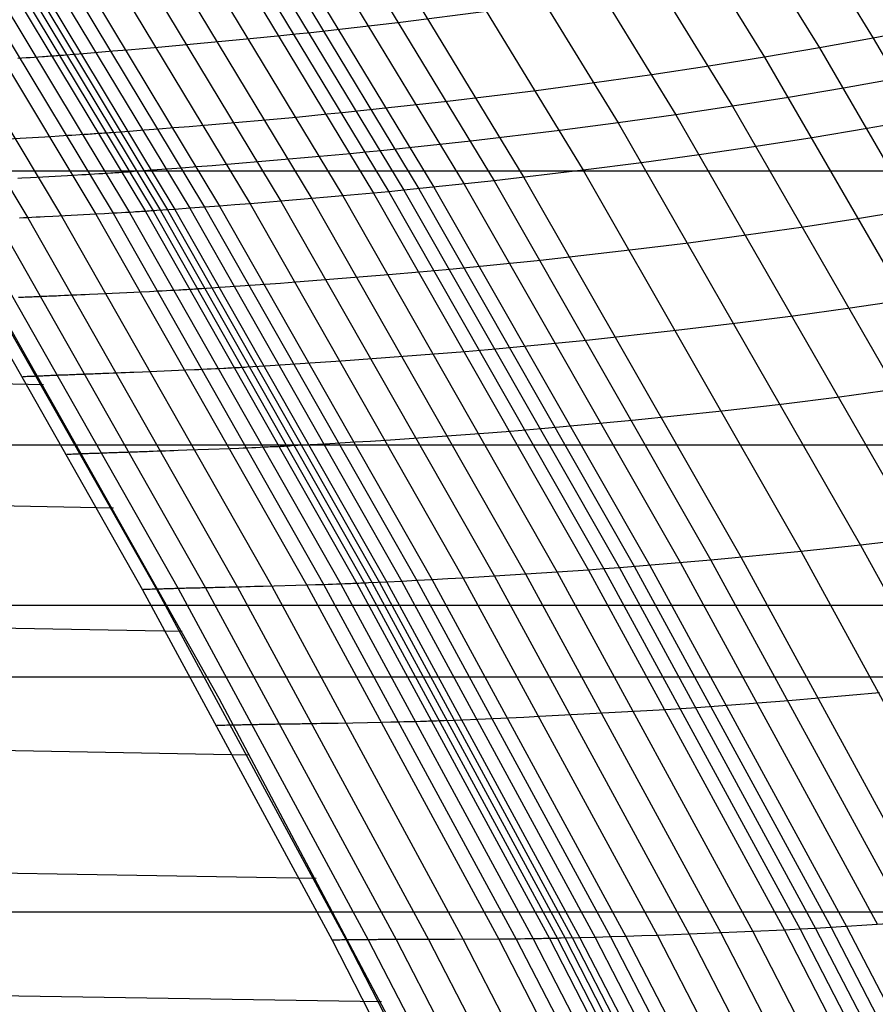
# Model space of a CAD drawing. Extents: x -260 to 296, y -277 to 294.
# Tile 197 of 241: x 195 to 206, y 94 to 106. Entities that reach past the tile are written whole.
import ezdxf

# ---------------------------------------------------------------- set-up
doc = ezdxf.new("R2010")
doc.units = 0
doc.layers.add('PREDEFINITO', color=7, linetype='CONTINUOUS')

msp = doc.modelspace()

# ---------------------------------------------------------------- linework, layer by layer
at = {"layer": 'PREDEFINITO'}
for p, q in [((201.194, 113.504, 434.056), (205.689, 106.241, 433.078)), ((200.514, 113.364, 434.576), (204.992, 106.115, 433.61)), ((199.82, 113.228, 435.08), (204.282, 105.993, 434.127)), ((199.115, 113.096, 435.57), (203.867, 105.358, 434.566)), ((198.399, 112.968, 436.045), (203.133, 105.248, 435.053)), ((197.673, 112.845, 436.504), (202.387, 105.144, 435.524)), ((197.289, 112.169, 436.872), (201.935, 104.53, 435.917)), ((195.788, 111.948, 437.706), (200.395, 104.352, 436.772)), ((196.166, 112.002, 437.502), (200.783, 104.394, 436.564)), ((196.542, 112.056, 437.296), (201.169, 104.438, 436.352)), ((194.839, 111.821, 438.202), (199.421, 104.253, 437.281)), ((195.029, 111.846, 438.105), (199.617, 104.272, 437.182)), ((195.22, 111.871, 438.006), (199.812, 104.291, 437.08)), ((195.409, 111.897, 437.906), (200.006, 104.311, 436.978)), ((193.869, 111.701, 438.638), (198.426, 104.163, 437.727)), ((194.259, 111.748, 438.47), (198.826, 104.198, 437.555)), ((194.646, 111.796, 438.294), (199.224, 104.234, 437.376)), ((192.706, 111.568, 439.157), (197.233, 104.067, 438.26)), ((193.09, 111.611, 438.975), (197.627, 104.097, 438.073)), ((193.479, 111.655, 438.804), (198.026, 104.129, 437.898)), ((192.328, 111.528, 439.356), (196.845, 104.039, 438.464)), ((192.516, 111.548, 439.254), (197.038, 104.053, 438.359)), ((191.937, 111.201, 439.642), (196.272, 103.999, 438.792)), ((192.033, 111.21, 439.598), (196.371, 104.005, 438.747)), ((192.126, 111.22, 439.544), (196.466, 104.012, 438.692)), ((192.218, 111.229, 439.486), (196.56, 104.018, 438.632)), ((192.31, 111.239, 439.43), (196.654, 104.025, 438.574)), ((190.452, 111.066, 439.819), (194.75, 103.916, 438.97)), ((190.878, 111.103, 439.778), (195.187, 103.938, 438.93)), ((191.314, 111.142, 439.762), (195.633, 103.961, 438.914)), ((191.528, 111.162, 439.743), (195.853, 103.974, 438.895)), ((191.737, 111.182, 439.706), (196.067, 103.986, 438.857)), ((200.717, 106.587, 436.16), (199.572, 106.442, 436.802)), ((199.572, 106.442, 436.802), (198.414, 106.31, 437.416)), ((206.373, 106.372, 432.532), (205.689, 106.241, 433.078)), ((197.628, 106.229, 437.787), (196.438, 106.119, 438.302)), ((198.023, 106.269, 437.609), (197.628, 106.229, 437.787)), ((198.219, 106.29, 437.515), (198.023, 106.269, 437.609)), ((198.414, 106.31, 437.416), (198.219, 106.29, 437.515)), ((205.689, 106.241, 433.078), (204.992, 106.115, 433.61)), ((205.689, 106.241, 433.078), (209.201, 100.188, 432.394)), ((196.241, 106.102, 438.393), (196.046, 106.085, 438.488)), ((196.438, 106.119, 438.302), (196.241, 106.102, 438.393)), ((204.992, 106.115, 433.61), (204.282, 105.993, 434.127)), ((204.992, 106.115, 433.61), (208.491, 100.075, 432.936)), ((194.675, 105.979, 439.119), (194.621, 105.975, 439.125)), ((194.729, 105.983, 439.112), (194.675, 105.979, 439.119)), ((194.782, 105.986, 439.103), (194.729, 105.983, 439.112)), ((194.835, 105.99, 439.093), (194.782, 105.986, 439.103)), ((194.888, 105.994, 439.081), (194.835, 105.99, 439.093)), ((194.939, 105.997, 439.068), (194.888, 105.994, 439.081)), ((194.965, 105.999, 439.061), (194.939, 105.997, 439.068)), ((194.991, 106.001, 439.053), (194.965, 105.999, 439.061)), ((195.016, 106.003, 439.045), (194.991, 106.001, 439.053)), ((195.041, 106.005, 439.036), (195.016, 106.003, 439.045)), ((195.067, 106.006, 439.027), (195.041, 106.005, 439.036)), ((195.091, 106.008, 439.017), (195.067, 106.006, 439.027)), ((195.116, 106.01, 439.007), (195.091, 106.008, 439.017)), ((195.141, 106.012, 438.996), (195.116, 106.01, 439.007)), ((195.165, 106.014, 438.984), (195.141, 106.012, 438.996)), ((195.189, 106.016, 438.972), (195.165, 106.014, 438.984)), ((195.213, 106.017, 438.959), (195.189, 106.016, 438.972)), ((195.237, 106.019, 438.946), (195.213, 106.017, 438.959)), ((195.471, 106.038, 438.801), (195.237, 106.019, 438.946)), ((195.661, 106.053, 438.691), (195.471, 106.038, 438.801)), ((195.852, 106.069, 438.587), (195.661, 106.053, 438.691)), ((196.046, 106.085, 438.488), (195.852, 106.069, 438.587)), ((204.282, 105.993, 434.127), (203.56, 105.877, 434.628)), ((204.282, 105.993, 434.127), (207.767, 99.968, 433.462)), ((203.56, 105.877, 434.628), (202.826, 105.766, 435.115)), ((202.826, 105.766, 435.115), (202.082, 105.66, 435.585)), ((206.001, 105.718, 433.013), (205.302, 105.593, 433.546)), ((202.082, 105.66, 435.585), (201.328, 105.56, 436.037)), ((205.302, 105.593, 433.546), (204.591, 105.473, 434.064)), ((201.328, 105.56, 436.037), (200.179, 105.42, 436.681)), ((204.591, 105.473, 434.064), (203.867, 105.358, 434.566)), ((200.179, 105.42, 436.681), (199.017, 105.293, 437.297)), ((203.867, 105.358, 434.566), (203.133, 105.248, 435.053)), ((203.867, 105.358, 434.566), (207.031, 99.867, 433.973)), ((198.229, 105.215, 437.669), (197.034, 105.11, 438.186)), ((198.625, 105.254, 437.49), (198.229, 105.215, 437.669)), ((198.822, 105.273, 437.396), (198.625, 105.254, 437.49)), ((199.017, 105.293, 437.297), (198.822, 105.273, 437.396)), ((203.133, 105.248, 435.053), (202.387, 105.144, 435.524)), ((203.133, 105.248, 435.053), (206.284, 99.772, 434.468)), ((196.641, 105.078, 438.372), (196.447, 105.063, 438.471)), ((196.837, 105.094, 438.277), (196.641, 105.078, 438.372)), ((197.034, 105.11, 438.186), (196.837, 105.094, 438.277)), ((202.387, 105.144, 435.524), (201.632, 105.045, 435.977)), ((202.387, 105.144, 435.524), (205.526, 99.682, 434.947)), ((205.611, 105.071, 433.483), (204.899, 104.952, 434.002)), ((206.311, 105.195, 432.95), (205.611, 105.071, 433.483)), ((195.047, 104.965, 439.024), (194.491, 104.933, 439.045)), ((195.157, 104.972, 439.017), (195.047, 104.965, 439.024)), ((195.212, 104.975, 439.011), (195.157, 104.972, 439.017)), ((195.266, 104.978, 439.005), (195.212, 104.975, 439.011)), ((195.32, 104.982, 438.998), (195.266, 104.978, 439.005)), ((195.373, 104.985, 438.989), (195.32, 104.982, 438.998)), ((195.426, 104.988, 438.979), (195.373, 104.985, 438.989)), ((195.479, 104.992, 438.967), (195.426, 104.988, 438.979)), ((195.531, 104.995, 438.954), (195.479, 104.992, 438.967)), ((195.557, 104.997, 438.947), (195.531, 104.995, 438.954)), ((195.583, 104.999, 438.939), (195.557, 104.997, 438.947)), ((195.608, 105, 438.931), (195.583, 104.999, 438.939)), ((195.633, 105.002, 438.922), (195.608, 105, 438.931)), ((195.659, 105.004, 438.912), (195.633, 105.002, 438.922)), ((195.684, 105.005, 438.903), (195.659, 105.004, 438.912)), ((195.708, 105.007, 438.892), (195.684, 105.005, 438.903)), ((195.733, 105.009, 438.881), (195.708, 105.007, 438.892)), ((195.758, 105.011, 438.87), (195.733, 105.009, 438.881)), ((195.782, 105.012, 438.858), (195.758, 105.011, 438.87)), ((195.806, 105.014, 438.845), (195.782, 105.012, 438.858)), ((195.83, 105.016, 438.831), (195.806, 105.014, 438.845)), ((196.065, 105.033, 438.686), (195.83, 105.016, 438.831)), ((196.255, 105.048, 438.575), (196.065, 105.033, 438.686)), ((196.447, 105.063, 438.471), (196.255, 105.048, 438.575)), ((201.632, 105.045, 435.977), (200.481, 104.908, 436.622)), ((204.899, 104.952, 434.002), (204.174, 104.838, 434.505)), ((200.481, 104.908, 436.622), (199.317, 104.783, 437.239)), ((204.174, 104.838, 434.505), (203.438, 104.73, 434.992)), ((198.528, 104.707, 437.612), (197.331, 104.604, 438.129)), ((198.925, 104.744, 437.432), (198.528, 104.707, 437.612)), ((199.122, 104.763, 437.338), (198.925, 104.744, 437.432)), ((199.317, 104.783, 437.239), (199.122, 104.763, 437.338)), ((203.438, 104.73, 434.992), (202.692, 104.627, 435.464)), ((196.938, 104.573, 438.315), (196.743, 104.558, 438.415)), ((197.134, 104.588, 438.22), (196.938, 104.573, 438.315)), ((197.331, 104.604, 438.129), (197.134, 104.588, 438.22)), ((202.692, 104.627, 435.464), (201.935, 104.53, 435.917)), ((-183.989, 104.524, 411.453), (219.799, 104.524, 411.453)), ((194.784, 104.433, 438.989), (194.674, 104.427, 438.997)), ((195.34, 104.464, 438.969), (194.784, 104.433, 438.989)), ((195.451, 104.47, 438.961), (195.34, 104.464, 438.969)), ((195.505, 104.473, 438.956), (195.451, 104.47, 438.961)), ((195.56, 104.476, 438.95), (195.505, 104.473, 438.956)), ((195.614, 104.48, 438.942), (195.56, 104.476, 438.95)), ((195.668, 104.483, 438.934), (195.614, 104.48, 438.942)), ((195.721, 104.486, 438.923), (195.668, 104.483, 438.934)), ((195.773, 104.489, 438.912), (195.721, 104.486, 438.923)), ((195.826, 104.493, 438.898), (195.773, 104.489, 438.912)), ((195.851, 104.494, 438.891), (195.826, 104.493, 438.898)), ((195.877, 104.496, 438.883), (195.851, 104.494, 438.891)), ((195.903, 104.498, 438.875), (195.877, 104.496, 438.883)), ((195.928, 104.499, 438.866), (195.903, 104.498, 438.875)), ((195.953, 104.501, 438.857), (195.928, 104.499, 438.866)), ((195.978, 104.503, 438.847), (195.953, 104.501, 438.857)), ((196.003, 104.504, 438.837), (195.978, 104.503, 438.847)), ((196.028, 104.506, 438.826), (196.003, 104.504, 438.837)), ((196.052, 104.508, 438.814), (196.028, 104.506, 438.826)), ((196.077, 104.509, 438.802), (196.052, 104.508, 438.814)), ((196.101, 104.511, 438.789), (196.077, 104.509, 438.802)), ((196.125, 104.513, 438.775), (196.101, 104.511, 438.789)), ((196.36, 104.53, 438.63), (196.125, 104.513, 438.775)), ((196.55, 104.544, 438.519), (196.36, 104.53, 438.63)), ((196.743, 104.558, 438.415), (196.55, 104.544, 438.519)), ((201.935, 104.53, 435.917), (200.783, 104.394, 436.564)), ((201.169, 104.438, 436.352), (203.98, 99.523, 435.847)), ((201.935, 104.53, 435.917), (204.758, 99.599, 435.406)), ((194.674, 104.427, 438.997), (194.62, 104.425, 439.002)), ((200.783, 104.394, 436.564), (199.617, 104.272, 437.182)), ((200.006, 104.311, 436.978), (202.799, 99.419, 436.483)), ((200.395, 104.352, 436.772), (203.194, 99.452, 436.274)), ((200.783, 104.394, 436.564), (203.588, 99.487, 436.062)), ((198.826, 104.198, 437.555), (197.627, 104.097, 438.073)), ((199.224, 104.234, 437.376), (198.826, 104.198, 437.555)), ((198.826, 104.198, 437.555), (201.601, 99.33, 437.068)), ((199.421, 104.253, 437.281), (199.224, 104.234, 437.376)), ((199.224, 104.234, 437.376), (202.005, 99.358, 436.886)), ((199.617, 104.272, 437.182), (199.421, 104.253, 437.281)), ((199.421, 104.253, 437.281), (202.205, 99.373, 436.79)), ((199.617, 104.272, 437.182), (202.404, 99.388, 436.689)), ((199.812, 104.291, 437.08), (202.602, 99.403, 436.586)), ((197.038, 104.053, 438.359), (196.845, 104.039, 438.464)), ((197.233, 104.067, 438.26), (197.038, 104.053, 438.359)), ((197.038, 104.053, 438.359), (199.786, 99.223, 437.884)), ((197.43, 104.082, 438.165), (197.233, 104.067, 438.26)), ((197.233, 104.067, 438.26), (199.984, 99.234, 437.783)), ((197.627, 104.097, 438.073), (197.43, 104.082, 438.165)), ((197.627, 104.097, 438.073), (200.384, 99.255, 437.594)), ((198.026, 104.129, 437.898), (200.788, 99.279, 437.416)), ((198.426, 104.163, 437.727), (201.195, 99.303, 437.243)), ((194.911, 103.924, 438.948), (194.857, 103.922, 438.954)), ((194.966, 103.927, 438.943), (194.911, 103.924, 438.948)), ((195.076, 103.932, 438.935), (194.966, 103.927, 438.943)), ((195.633, 103.961, 438.914), (195.076, 103.932, 438.935)), ((195.187, 103.938, 438.93), (197.906, 99.15, 438.462)), ((195.744, 103.968, 438.906), (195.633, 103.961, 438.914)), ((195.633, 103.961, 438.914), (198.359, 99.163, 438.447)), ((195.799, 103.971, 438.901), (195.744, 103.968, 438.906)), ((195.853, 103.974, 438.895), (195.799, 103.971, 438.901)), ((195.907, 103.977, 438.888), (195.853, 103.974, 438.895)), ((195.853, 103.974, 438.895), (198.582, 99.17, 438.427)), ((195.961, 103.98, 438.879), (195.907, 103.977, 438.888)), ((196.014, 103.983, 438.869), (195.961, 103.98, 438.879)), ((196.067, 103.986, 438.857), (196.014, 103.983, 438.869)), ((196.119, 103.989, 438.844), (196.067, 103.986, 438.857)), ((196.067, 103.986, 438.857), (198.799, 99.178, 438.389)), ((196.145, 103.991, 438.836), (196.119, 103.989, 438.844)), ((196.171, 103.993, 438.829), (196.145, 103.991, 438.836)), ((196.196, 103.994, 438.82), (196.171, 103.993, 438.829)), ((196.222, 103.996, 438.811), (196.196, 103.994, 438.82)), ((196.247, 103.997, 438.802), (196.222, 103.996, 438.811)), ((196.272, 103.999, 438.792), (196.247, 103.997, 438.802)), ((196.297, 104.001, 438.782), (196.272, 103.999, 438.792)), ((196.272, 103.999, 438.792), (199.008, 99.186, 438.323)), ((196.322, 104.002, 438.771), (196.297, 104.001, 438.782)), ((196.346, 104.004, 438.759), (196.322, 104.002, 438.771)), ((196.371, 104.005, 438.747), (196.346, 104.004, 438.759)), ((196.395, 104.007, 438.734), (196.371, 104.005, 438.747)), ((196.371, 104.005, 438.747), (199.108, 99.19, 438.277)), ((196.419, 104.009, 438.72), (196.395, 104.007, 438.734)), ((196.654, 104.025, 438.574), (196.419, 104.009, 438.72)), ((196.466, 104.012, 438.692), (199.205, 99.195, 438.221)), ((196.56, 104.018, 438.632), (199.3, 99.199, 438.161)), ((196.845, 104.039, 438.464), (196.654, 104.025, 438.574)), ((196.654, 104.025, 438.574), (199.396, 99.204, 438.102)), ((196.845, 104.039, 438.464), (199.59, 99.213, 437.99)), ((206.227, 104.023, 433.36), (205.512, 103.906, 433.88)), ((193.54, 103.857, 440.724), (196.233, 99.105, 440.285)), ((193.718, 103.866, 439.913), (196.414, 99.112, 439.46)), ((193.746, 103.86, 441.529), (197.221, 97.704, 441.027)), ((193.993, 103.88, 439.395), (196.694, 99.12, 438.934)), ((194.345, 103.897, 439.103), (197.051, 99.129, 438.638)), ((194.697, 103.914, 438.98), (194.645, 103.911, 438.992)), ((194.75, 103.916, 438.97), (194.697, 103.914, 438.98)), ((194.804, 103.919, 438.961), (194.75, 103.916, 438.97)), ((194.75, 103.916, 438.97), (197.463, 99.139, 438.503)), ((194.857, 103.922, 438.954), (194.804, 103.919, 438.961)), ((205.512, 103.906, 433.88), (204.785, 103.795, 434.385)), ((204.047, 103.689, 434.874), (203.298, 103.589, 435.348)), ((204.785, 103.795, 434.385), (204.047, 103.689, 434.874)), ((203.298, 103.589, 435.348), (202.539, 103.495, 435.802)), ((202.539, 103.495, 435.802), (201.383, 103.364, 436.45)), ((201.383, 103.364, 436.45), (200.213, 103.247, 437.07)), ((199.419, 103.176, 437.445), (198.217, 103.081, 437.965)), ((199.818, 103.211, 437.265), (199.419, 103.176, 437.445)), ((200.016, 103.228, 437.17), (199.818, 103.211, 437.265)), ((200.213, 103.247, 437.07), (200.016, 103.228, 437.17)), ((197.626, 103.039, 438.251), (197.432, 103.026, 438.356)), ((197.821, 103.053, 438.152), (197.626, 103.039, 438.251)), ((198.018, 103.067, 438.056), (197.821, 103.053, 438.152)), ((198.217, 103.081, 437.965), (198.018, 103.067, 438.056)), ((138.62, 102.954, 456.193), (194.955, 101.761, 441.339)), ((195.122, 102.904, 438.915), (195.096, 102.903, 438.923)), ((195.147, 102.905, 438.907), (195.122, 102.904, 438.915)), ((195.173, 102.907, 438.9), (195.147, 102.905, 438.907)), ((195.225, 102.909, 438.886), (195.173, 102.907, 438.9)), ((195.277, 102.911, 438.874), (195.225, 102.909, 438.886)), ((195.33, 102.913, 438.864), (195.277, 102.911, 438.874)), ((195.384, 102.916, 438.855), (195.33, 102.913, 438.864)), ((195.438, 102.918, 438.848), (195.384, 102.916, 438.855)), ((195.492, 102.92, 438.842), (195.438, 102.918, 438.848)), ((195.547, 102.923, 438.836), (195.492, 102.92, 438.842)), ((195.657, 102.928, 438.828), (195.547, 102.923, 438.836)), ((196.216, 102.954, 438.808), (195.657, 102.928, 438.828)), ((196.327, 102.96, 438.8), (196.216, 102.954, 438.808)), ((196.382, 102.962, 438.795), (196.327, 102.96, 438.8)), ((196.437, 102.965, 438.789), (196.382, 102.962, 438.795)), ((196.491, 102.968, 438.781), (196.437, 102.965, 438.789)), ((196.545, 102.971, 438.773), (196.491, 102.968, 438.781)), ((196.598, 102.974, 438.763), (196.545, 102.971, 438.773)), ((196.651, 102.977, 438.751), (196.598, 102.974, 438.763)), ((196.704, 102.98, 438.737), (196.651, 102.977, 438.751)), ((196.73, 102.981, 438.73), (196.704, 102.98, 438.737)), ((196.755, 102.983, 438.722), (196.73, 102.981, 438.73)), ((196.781, 102.984, 438.714), (196.755, 102.983, 438.722)), ((196.807, 102.986, 438.705), (196.781, 102.984, 438.714)), ((196.832, 102.987, 438.696), (196.807, 102.986, 438.705)), ((196.857, 102.989, 438.686), (196.832, 102.987, 438.696)), ((196.882, 102.99, 438.675), (196.857, 102.989, 438.686)), ((196.907, 102.992, 438.664), (196.882, 102.99, 438.675)), ((196.932, 102.993, 438.653), (196.907, 102.992, 438.664)), ((196.956, 102.995, 438.64), (196.932, 102.993, 438.653)), ((196.98, 102.996, 438.627), (196.956, 102.995, 438.64)), ((197.004, 102.998, 438.614), (196.98, 102.996, 438.627)), ((197.241, 103.013, 438.467), (197.004, 102.998, 438.614)), ((197.432, 103.026, 438.356), (197.241, 103.013, 438.467)), ((194.653, 102.884, 439.198), (194.632, 102.883, 439.22)), ((194.674, 102.885, 439.177), (194.653, 102.884, 439.198)), ((194.696, 102.886, 439.157), (194.674, 102.885, 439.177)), ((194.717, 102.887, 439.138), (194.696, 102.886, 439.157)), ((194.739, 102.888, 439.12), (194.717, 102.887, 439.138)), ((194.761, 102.889, 439.102), (194.739, 102.888, 439.12)), ((194.784, 102.89, 439.085), (194.761, 102.889, 439.102)), ((194.807, 102.891, 439.069), (194.784, 102.89, 439.085)), ((194.83, 102.892, 439.053), (194.807, 102.891, 439.069)), ((194.853, 102.893, 439.038), (194.83, 102.892, 439.053)), ((194.876, 102.894, 439.024), (194.853, 102.893, 439.038)), ((194.9, 102.895, 439.01), (194.876, 102.894, 439.024)), ((194.924, 102.896, 438.997), (194.9, 102.895, 439.01)), ((194.948, 102.897, 438.985), (194.924, 102.896, 438.997)), ((194.972, 102.898, 438.973), (194.948, 102.897, 438.985)), ((194.997, 102.899, 438.962), (194.972, 102.898, 438.973)), ((195.021, 102.9, 438.952), (194.997, 102.899, 438.962)), ((195.046, 102.901, 438.942), (195.021, 102.9, 438.952)), ((195.071, 102.902, 438.932), (195.046, 102.901, 438.942)), ((195.096, 102.903, 438.923), (195.071, 102.902, 438.932)), ((206.122, 102.856, 433.763), (205.392, 102.748, 434.269)), ((205.392, 102.748, 434.269), (204.652, 102.645, 434.76)), ((203.9, 102.548, 435.235), (203.138, 102.456, 435.691)), ((204.652, 102.645, 434.76), (203.9, 102.548, 435.235)), ((203.138, 102.456, 435.691), (201.979, 102.33, 436.341)), ((201.979, 102.33, 436.341), (200.805, 102.218, 436.963)), ((200.009, 102.15, 437.339), (198.803, 102.061, 437.86)), ((200.409, 102.183, 437.158), (200.009, 102.15, 437.339)), ((200.608, 102.2, 437.062), (200.409, 102.183, 437.158)), ((200.805, 102.218, 436.963), (200.608, 102.2, 437.062)), ((198.21, 102.021, 438.148), (198.015, 102.009, 438.253)), ((198.406, 102.034, 438.047), (198.21, 102.021, 438.148)), ((198.604, 102.047, 437.952), (198.406, 102.034, 438.047)), ((198.803, 102.061, 437.86), (198.604, 102.047, 437.952)), ((195.336, 101.885, 439), (195.314, 101.884, 439.018)), ((195.359, 101.886, 438.983), (195.336, 101.885, 439)), ((195.381, 101.887, 438.967), (195.359, 101.886, 438.983)), ((195.404, 101.888, 438.951), (195.381, 101.887, 438.967)), ((195.428, 101.888, 438.936), (195.404, 101.888, 438.951)), ((195.451, 101.889, 438.922), (195.428, 101.888, 438.936)), ((195.475, 101.89, 438.908), (195.451, 101.889, 438.922)), ((195.499, 101.891, 438.895), (195.475, 101.89, 438.908)), ((195.523, 101.892, 438.883), (195.499, 101.891, 438.895)), ((195.547, 101.893, 438.871), (195.523, 101.892, 438.883)), ((195.572, 101.894, 438.86), (195.547, 101.893, 438.871)), ((195.597, 101.895, 438.85), (195.572, 101.894, 438.86)), ((195.622, 101.896, 438.84), (195.597, 101.895, 438.85)), ((195.647, 101.897, 438.83), (195.622, 101.896, 438.84)), ((195.672, 101.898, 438.821), (195.647, 101.897, 438.83)), ((195.697, 101.899, 438.813), (195.672, 101.898, 438.821)), ((195.723, 101.9, 438.805), (195.697, 101.899, 438.813)), ((195.749, 101.901, 438.797), (195.723, 101.9, 438.805)), ((195.801, 101.903, 438.784), (195.749, 101.901, 438.797)), ((195.854, 101.905, 438.772), (195.801, 101.903, 438.784)), ((195.907, 101.907, 438.762), (195.854, 101.905, 438.772)), ((195.96, 101.909, 438.753), (195.907, 101.907, 438.762)), ((196.015, 101.911, 438.746), (195.96, 101.909, 438.753)), ((196.069, 101.913, 438.739), (196.015, 101.911, 438.746)), ((196.124, 101.915, 438.734), (196.069, 101.913, 438.739)), ((196.235, 101.92, 438.726), (196.124, 101.915, 438.734)), ((196.796, 101.943, 438.706), (196.235, 101.92, 438.726)), ((196.907, 101.948, 438.698), (196.796, 101.943, 438.706)), ((196.962, 101.951, 438.693), (196.907, 101.948, 438.698)), ((197.017, 101.953, 438.687), (196.962, 101.951, 438.693)), ((197.071, 101.956, 438.679), (197.017, 101.953, 438.687)), ((197.125, 101.958, 438.67), (197.071, 101.956, 438.679)), ((197.179, 101.961, 438.66), (197.125, 101.958, 438.67)), ((197.232, 101.964, 438.649), (197.179, 101.961, 438.66)), ((197.285, 101.966, 438.635), (197.232, 101.964, 438.649)), ((197.311, 101.968, 438.628), (197.285, 101.966, 438.635)), ((197.337, 101.969, 438.62), (197.311, 101.968, 438.628)), ((197.362, 101.97, 438.611), (197.337, 101.969, 438.62)), ((197.388, 101.972, 438.603), (197.362, 101.97, 438.611)), ((197.413, 101.973, 438.593), (197.388, 101.972, 438.603)), ((197.439, 101.974, 438.583), (197.413, 101.973, 438.593)), ((197.464, 101.976, 438.573), (197.439, 101.974, 438.583)), ((197.489, 101.977, 438.562), (197.464, 101.976, 438.573)), ((197.513, 101.979, 438.55), (197.489, 101.977, 438.562)), ((197.538, 101.98, 438.538), (197.513, 101.979, 438.55)), ((197.562, 101.981, 438.525), (197.538, 101.98, 438.538)), ((197.586, 101.983, 438.511), (197.562, 101.981, 438.525)), ((197.823, 101.997, 438.364), (197.586, 101.983, 438.511)), ((198.015, 102.009, 438.253), (197.823, 101.997, 438.364)), ((194.704, 101.859, 440.407), (194.688, 101.858, 440.527)), ((194.722, 101.86, 440.292), (194.704, 101.859, 440.407)), ((194.742, 101.861, 440.182), (194.722, 101.86, 440.292)), ((194.764, 101.862, 440.078), (194.742, 101.861, 440.182)), ((194.787, 101.863, 439.979), (194.764, 101.862, 440.078)), ((194.812, 101.864, 439.885), (194.787, 101.863, 439.979)), ((194.839, 101.865, 439.795), (194.812, 101.864, 439.885)), ((194.867, 101.866, 439.711), (194.839, 101.865, 439.795)), ((194.882, 101.867, 439.67), (194.867, 101.866, 439.711)), ((194.897, 101.868, 439.631), (194.882, 101.867, 439.67)), ((194.913, 101.868, 439.593), (194.897, 101.868, 439.631)), ((194.928, 101.869, 439.555), (194.913, 101.868, 439.593)), ((194.945, 101.869, 439.519), (194.928, 101.869, 439.555)), ((194.961, 101.87, 439.484), (194.945, 101.869, 439.519)), ((194.978, 101.871, 439.45), (194.961, 101.87, 439.484)), ((194.995, 101.872, 439.417), (194.978, 101.871, 439.45)), ((195.013, 101.872, 439.386), (194.995, 101.872, 439.417)), ((195.031, 101.873, 439.355), (195.013, 101.872, 439.386)), ((195.049, 101.874, 439.325), (195.031, 101.873, 439.355)), ((195.068, 101.874, 439.296), (195.049, 101.874, 439.325)), ((195.086, 101.875, 439.268), (195.068, 101.874, 439.296)), ((195.106, 101.876, 439.241), (195.086, 101.875, 439.268)), ((195.125, 101.877, 439.215), (195.106, 101.876, 439.241)), ((195.145, 101.878, 439.189), (195.125, 101.877, 439.215)), ((195.165, 101.878, 439.165), (195.145, 101.878, 439.189)), ((195.186, 101.879, 439.142), (195.165, 101.878, 439.165)), ((195.206, 101.88, 439.119), (195.186, 101.879, 439.142)), ((195.227, 101.881, 439.097), (195.206, 101.88, 439.119)), ((195.248, 101.882, 439.076), (195.227, 101.881, 439.097)), ((195.27, 101.882, 439.056), (195.248, 101.882, 439.076)), ((195.292, 101.883, 439.037), (195.27, 101.882, 439.056)), ((195.314, 101.884, 439.018), (195.292, 101.883, 439.037)), ((205.996, 101.697, 434.157), (205.253, 101.596, 434.65)), ((205.253, 101.596, 434.65), (204.499, 101.502, 435.126)), ((203.735, 101.414, 435.583), (202.571, 101.292, 436.235)), ((204.499, 101.502, 435.126), (203.735, 101.414, 435.583)), ((138.621, 101.296, 456.173), (195.858, 100.164, 441.208)), ((202.571, 101.292, 436.235), (201.394, 101.185, 436.859)), ((200.595, 101.121, 437.236), (199.385, 101.037, 437.759)), ((200.997, 101.152, 437.055), (200.595, 101.121, 437.236)), ((201.196, 101.168, 436.959), (200.997, 101.152, 437.055)), ((201.394, 101.185, 436.859), (201.196, 101.168, 436.959)), ((198.79, 101, 438.048), (198.595, 100.989, 438.153)), ((198.987, 101.012, 437.947), (198.79, 101, 438.048)), ((199.185, 101.024, 437.851), (198.987, 101.012, 437.947)), ((199.385, 101.037, 437.759), (199.185, 101.024, 437.851)), ((-187.398, 100.979, 401.749), (223.198, 100.979, 401.749)), ((195.583, 100.866, 439.289), (195.565, 100.866, 439.321)), ((195.601, 100.867, 439.258), (195.583, 100.866, 439.289)), ((195.619, 100.867, 439.228), (195.601, 100.867, 439.258)), ((195.638, 100.868, 439.199), (195.619, 100.867, 439.228)), ((195.657, 100.869, 439.171), (195.638, 100.868, 439.199)), ((195.676, 100.869, 439.144), (195.657, 100.869, 439.171)), ((195.696, 100.87, 439.118), (195.676, 100.869, 439.144)), ((195.715, 100.871, 439.092), (195.696, 100.87, 439.118)), ((195.736, 100.872, 439.068), (195.715, 100.871, 439.092)), ((195.756, 100.872, 439.044), (195.736, 100.872, 439.068)), ((195.777, 100.873, 439.022), (195.756, 100.872, 439.044)), ((195.798, 100.874, 439), (195.777, 100.873, 439.022)), ((195.819, 100.874, 438.979), (195.798, 100.874, 439)), ((195.841, 100.875, 438.959), (195.819, 100.874, 438.979)), ((195.863, 100.876, 438.939), (195.841, 100.875, 438.959)), ((195.885, 100.877, 438.921), (195.863, 100.876, 438.939)), ((195.907, 100.877, 438.903), (195.885, 100.877, 438.921)), ((195.93, 100.878, 438.886), (195.907, 100.877, 438.903)), ((195.953, 100.879, 438.869), (195.93, 100.878, 438.886)), ((195.976, 100.88, 438.854), (195.953, 100.879, 438.869)), ((195.999, 100.88, 438.839), (195.976, 100.88, 438.854)), ((196.023, 100.881, 438.824), (195.999, 100.88, 438.839)), ((196.046, 100.882, 438.811), (196.023, 100.881, 438.824)), ((196.07, 100.883, 438.798), (196.046, 100.882, 438.811)), ((196.095, 100.884, 438.785), (196.07, 100.883, 438.798)), ((196.119, 100.884, 438.773), (196.095, 100.884, 438.785)), ((196.144, 100.885, 438.762), (196.119, 100.884, 438.773)), ((196.169, 100.886, 438.752), (196.144, 100.885, 438.762)), ((196.194, 100.887, 438.742), (196.169, 100.886, 438.752)), ((196.219, 100.888, 438.732), (196.194, 100.887, 438.742)), ((196.244, 100.889, 438.723), (196.219, 100.888, 438.732)), ((196.27, 100.889, 438.715), (196.244, 100.889, 438.723)), ((196.295, 100.89, 438.707), (196.27, 100.889, 438.715)), ((196.321, 100.891, 438.699), (196.295, 100.89, 438.707)), ((196.373, 100.893, 438.686), (196.321, 100.891, 438.699)), ((196.426, 100.895, 438.674), (196.373, 100.893, 438.686)), ((196.48, 100.896, 438.664), (196.426, 100.895, 438.674)), ((196.533, 100.898, 438.655), (196.48, 100.896, 438.664)), ((196.588, 100.9, 438.647), (196.533, 100.898, 438.655)), ((196.642, 100.902, 438.641), (196.588, 100.9, 438.647)), ((196.698, 100.904, 438.636), (196.642, 100.902, 438.641)), ((196.809, 100.908, 438.628), (196.698, 100.904, 438.636)), ((197.371, 100.928, 438.607), (196.809, 100.908, 438.628)), ((197.483, 100.933, 438.6), (197.371, 100.928, 438.607)), ((197.538, 100.935, 438.594), (197.483, 100.933, 438.6)), ((197.593, 100.937, 438.588), (197.538, 100.935, 438.594)), ((197.648, 100.94, 438.581), (197.593, 100.937, 438.588)), ((197.702, 100.942, 438.572), (197.648, 100.94, 438.581)), ((197.756, 100.944, 438.562), (197.702, 100.942, 438.572)), ((197.809, 100.947, 438.55), (197.756, 100.944, 438.562)), ((197.862, 100.949, 438.537), (197.809, 100.947, 438.55)), ((197.888, 100.951, 438.529), (197.862, 100.949, 438.537)), ((197.914, 100.952, 438.521), (197.888, 100.951, 438.529)), ((197.94, 100.953, 438.513), (197.914, 100.952, 438.521)), ((197.966, 100.954, 438.504), (197.94, 100.953, 438.513)), ((197.991, 100.955, 438.495), (197.966, 100.954, 438.504)), ((198.016, 100.957, 438.485), (197.991, 100.955, 438.495)), ((198.042, 100.958, 438.474), (198.016, 100.957, 438.485)), ((198.067, 100.959, 438.463), (198.042, 100.958, 438.474)), ((198.091, 100.96, 438.451), (198.067, 100.959, 438.463)), ((198.116, 100.962, 438.439), (198.091, 100.96, 438.451)), ((198.14, 100.963, 438.426), (198.116, 100.962, 438.439)), ((198.164, 100.964, 438.412), (198.14, 100.963, 438.426)), ((198.402, 100.978, 438.265), (198.164, 100.964, 438.412)), ((198.595, 100.989, 438.153), (198.402, 100.978, 438.265)), ((195.273, 100.854, 440.314), (195.257, 100.853, 440.435)), ((195.291, 100.855, 440.199), (195.273, 100.854, 440.314)), ((195.311, 100.856, 440.089), (195.291, 100.855, 440.199)), ((195.333, 100.857, 439.984), (195.311, 100.856, 440.089)), ((195.357, 100.858, 439.885), (195.333, 100.857, 439.984)), ((195.382, 100.859, 439.79), (195.357, 100.858, 439.885)), ((195.408, 100.86, 439.701), (195.382, 100.859, 439.79)), ((195.437, 100.861, 439.616), (195.408, 100.86, 439.701)), ((195.452, 100.861, 439.575), (195.437, 100.861, 439.616)), ((195.467, 100.862, 439.535), (195.452, 100.861, 439.575)), ((195.482, 100.862, 439.497), (195.467, 100.862, 439.535)), ((195.498, 100.863, 439.46), (195.482, 100.862, 439.497)), ((195.514, 100.864, 439.424), (195.498, 100.863, 439.46)), ((195.531, 100.864, 439.388), (195.514, 100.864, 439.424)), ((195.548, 100.865, 439.354), (195.531, 100.864, 439.388)), ((195.565, 100.866, 439.321), (195.548, 100.865, 439.354)), ((206.284, 99.772, 434.468), (205.526, 99.682, 434.947)), ((138.621, 99.643, 456.15), (196.747, 98.567, 441.088)), ((204.758, 99.599, 435.406), (203.588, 99.487, 436.062)), ((205.526, 99.682, 434.947), (204.758, 99.599, 435.406)), ((204.758, 99.599, 435.406), (207.33, 94.89, 435.009)), ((205.526, 99.682, 434.947), (208.109, 94.959, 434.542)), ((203.588, 99.487, 436.062), (202.404, 99.388, 436.689)), ((203.588, 99.487, 436.062), (206.144, 94.8, 435.673)), ((203.98, 99.523, 435.847), (206.541, 94.828, 435.456)), ((202.005, 99.358, 436.886), (201.601, 99.33, 437.068)), ((202.205, 99.373, 436.79), (202.005, 99.358, 436.886)), ((202.005, 99.358, 436.886), (204.539, 94.703, 436.509)), ((202.404, 99.388, 436.689), (202.205, 99.373, 436.79)), ((202.205, 99.373, 436.79), (204.742, 94.713, 436.411)), ((202.404, 99.388, 436.689), (204.944, 94.724, 436.309)), ((202.602, 99.403, 436.586), (205.145, 94.736, 436.205)), ((202.799, 99.419, 436.483), (205.345, 94.748, 436.1)), ((203.194, 99.452, 436.274), (205.745, 94.773, 435.888)), ((199.59, 99.213, 437.99), (199.396, 99.204, 438.102)), ((199.786, 99.223, 437.884), (199.59, 99.213, 437.99)), ((199.59, 99.213, 437.99), (202.091, 94.608, 437.628)), ((199.984, 99.234, 437.783), (199.786, 99.223, 437.884)), ((199.786, 99.223, 437.884), (202.29, 94.614, 437.52)), ((200.183, 99.244, 437.687), (199.984, 99.234, 437.783)), ((199.984, 99.234, 437.783), (202.49, 94.62, 437.418)), ((200.384, 99.255, 437.594), (200.183, 99.244, 437.687)), ((201.601, 99.33, 437.068), (200.384, 99.255, 437.594)), ((200.384, 99.255, 437.594), (202.896, 94.633, 437.226)), ((200.788, 99.279, 437.416), (203.306, 94.648, 437.045)), ((201.195, 99.303, 437.243), (203.718, 94.665, 436.87)), ((201.601, 99.33, 437.068), (204.13, 94.683, 436.693)), ((196.249, 99.106, 440.163), (196.233, 99.105, 440.285)), ((196.233, 99.105, 440.285), (198.687, 94.572, 439.955)), ((196.268, 99.107, 440.047), (196.249, 99.106, 440.163)), ((196.288, 99.107, 439.936), (196.268, 99.107, 440.047)), ((196.31, 99.108, 439.831), (196.288, 99.107, 439.936)), ((196.333, 99.109, 439.731), (196.31, 99.108, 439.831)), ((196.359, 99.11, 439.636), (196.333, 99.109, 439.731)), ((196.385, 99.111, 439.546), (196.359, 99.11, 439.636)), ((196.414, 99.112, 439.46), (196.385, 99.111, 439.546)), ((196.429, 99.112, 439.42), (196.414, 99.112, 439.46)), ((196.414, 99.112, 439.46), (198.871, 94.576, 439.118)), ((196.444, 99.113, 439.38), (196.429, 99.112, 439.42)), ((196.46, 99.113, 439.341), (196.444, 99.113, 439.38)), ((196.476, 99.114, 439.304), (196.46, 99.113, 439.341)), ((196.492, 99.114, 439.267), (196.476, 99.114, 439.304)), ((196.509, 99.115, 439.232), (196.492, 99.114, 439.267)), ((196.526, 99.115, 439.197), (196.509, 99.115, 439.232)), ((196.543, 99.116, 439.164), (196.526, 99.115, 439.197)), ((196.561, 99.116, 439.132), (196.543, 99.116, 439.164)), ((196.579, 99.117, 439.101), (196.561, 99.116, 439.132)), ((196.597, 99.117, 439.071), (196.579, 99.117, 439.101)), ((196.616, 99.118, 439.041), (196.597, 99.117, 439.071)), ((196.635, 99.118, 439.013), (196.616, 99.118, 439.041)), ((196.655, 99.119, 438.986), (196.635, 99.118, 439.013)), ((196.674, 99.119, 438.96), (196.655, 99.119, 438.986)), ((196.694, 99.12, 438.934), (196.674, 99.119, 438.96)), ((196.715, 99.12, 438.909), (196.694, 99.12, 438.934)), ((196.694, 99.12, 438.934), (199.156, 94.578, 438.584)), ((196.735, 99.121, 438.886), (196.715, 99.12, 438.909)), ((196.756, 99.121, 438.863), (196.735, 99.121, 438.886)), ((196.777, 99.122, 438.841), (196.756, 99.121, 438.863)), ((196.799, 99.123, 438.82), (196.777, 99.122, 438.841)), ((196.82, 99.123, 438.8), (196.799, 99.123, 438.82)), ((196.842, 99.124, 438.78), (196.82, 99.123, 438.8)), ((196.865, 99.124, 438.761), (196.842, 99.124, 438.78)), ((196.887, 99.125, 438.743), (196.865, 99.124, 438.761)), ((196.91, 99.125, 438.726), (196.887, 99.125, 438.743)), ((196.933, 99.126, 438.71), (196.91, 99.125, 438.726)), ((196.956, 99.127, 438.694), (196.933, 99.126, 438.71)), ((196.98, 99.127, 438.679), (196.956, 99.127, 438.694)), ((197.003, 99.128, 438.664), (196.98, 99.127, 438.679)), ((197.027, 99.128, 438.651), (197.003, 99.128, 438.664)), ((197.051, 99.129, 438.638), (197.027, 99.128, 438.651)), ((197.076, 99.129, 438.625), (197.051, 99.129, 438.638)), ((197.051, 99.129, 438.638), (199.518, 94.579, 438.283)), ((197.1, 99.13, 438.613), (197.076, 99.129, 438.625)), ((197.125, 99.131, 438.602), (197.1, 99.13, 438.613)), ((197.15, 99.131, 438.591), (197.125, 99.131, 438.602)), ((197.175, 99.132, 438.581), (197.15, 99.131, 438.591)), ((197.2, 99.133, 438.572), (197.175, 99.132, 438.581)), ((197.226, 99.133, 438.563), (197.2, 99.133, 438.572)), ((197.252, 99.134, 438.554), (197.226, 99.133, 438.563)), ((197.277, 99.134, 438.546), (197.252, 99.134, 438.554)), ((197.303, 99.135, 438.539), (197.277, 99.134, 438.546)), ((197.356, 99.136, 438.525), (197.303, 99.135, 438.539)), ((197.409, 99.138, 438.513), (197.356, 99.136, 438.525)), ((197.463, 99.139, 438.503), (197.409, 99.138, 438.513)), ((197.517, 99.14, 438.494), (197.463, 99.139, 438.503)), ((197.463, 99.139, 438.503), (199.935, 94.58, 438.147)), ((197.571, 99.142, 438.486), (197.517, 99.14, 438.494)), ((197.626, 99.143, 438.48), (197.571, 99.142, 438.486)), ((197.682, 99.145, 438.475), (197.626, 99.143, 438.48)), ((197.794, 99.147, 438.467), (197.682, 99.145, 438.475)), ((198.359, 99.163, 438.447), (197.794, 99.147, 438.467)), ((197.906, 99.15, 438.462), (200.384, 94.582, 438.105)), ((198.471, 99.167, 438.439), (198.359, 99.163, 438.447)), ((198.359, 99.163, 438.447), (200.844, 94.585, 438.09)), ((198.527, 99.169, 438.434), (198.471, 99.167, 438.439)), ((198.582, 99.17, 438.427), (198.527, 99.169, 438.434)), ((198.637, 99.172, 438.42), (198.582, 99.17, 438.427)), ((198.582, 99.17, 438.427), (201.07, 94.587, 438.071)), ((198.692, 99.174, 438.411), (198.637, 99.172, 438.42)), ((198.746, 99.176, 438.401), (198.692, 99.174, 438.411)), ((198.799, 99.178, 438.389), (198.746, 99.176, 438.401)), ((198.853, 99.18, 438.376), (198.799, 99.178, 438.389)), ((198.799, 99.178, 438.389), (201.29, 94.59, 438.032)), ((198.879, 99.181, 438.368), (198.853, 99.18, 438.376)), ((198.905, 99.182, 438.36), (198.879, 99.181, 438.368)), ((198.931, 99.183, 438.352), (198.905, 99.182, 438.36)), ((198.957, 99.184, 438.343), (198.931, 99.183, 438.352)), ((198.982, 99.185, 438.333), (198.957, 99.184, 438.343)), ((199.008, 99.186, 438.323), (198.982, 99.185, 438.333)), ((199.033, 99.187, 438.313), (199.008, 99.186, 438.323)), ((199.008, 99.186, 438.323), (201.501, 94.593, 437.966)), ((199.058, 99.188, 438.302), (199.033, 99.187, 438.313)), ((199.083, 99.189, 438.29), (199.058, 99.188, 438.302)), ((199.108, 99.19, 438.277), (199.083, 99.189, 438.29)), ((199.132, 99.191, 438.264), (199.108, 99.19, 438.277)), ((199.108, 99.19, 438.277), (201.602, 94.595, 437.919)), ((199.157, 99.193, 438.25), (199.132, 99.191, 438.264)), ((199.396, 99.204, 438.102), (199.157, 99.193, 438.25)), ((199.205, 99.195, 438.221), (201.701, 94.598, 437.862)), ((199.3, 99.199, 438.161), (201.797, 94.6, 437.801)), ((199.396, 99.204, 438.102), (201.895, 94.603, 437.742)), ((-187.398, 98.904, 410.451), (223.198, 98.904, 410.451)), ((-189.039, 97.977, 401.262), (224.835, 97.977, 401.262)), ((138.622, 97.996, 456.125), (197.621, 96.971, 440.978)), ((197.221, 97.704, 441.027), (200.532, 91.462, 440.677)), ((205.769, 97.773, 435.242), (204.593, 97.669, 435.901)), ((203.203, 97.566, 436.633), (203.001, 97.553, 436.729)), ((203.403, 97.579, 436.532), (203.203, 97.566, 436.633)), ((204.593, 97.669, 435.901), (203.403, 97.579, 436.532)), ((200.77, 97.436, 437.733), (200.573, 97.427, 437.839)), ((200.969, 97.444, 437.631), (200.77, 97.436, 437.733)), ((201.17, 97.453, 437.534), (200.969, 97.444, 437.631)), ((201.372, 97.463, 437.441), (201.17, 97.453, 437.534)), ((202.595, 97.528, 436.912), (201.372, 97.463, 437.441)), ((203.001, 97.553, 436.729), (202.595, 97.528, 436.912)), ((197.214, 97.348, 440.024), (197.198, 97.347, 440.146)), ((197.233, 97.348, 439.907), (197.214, 97.348, 440.024)), ((197.253, 97.349, 439.796), (197.233, 97.348, 439.907)), ((197.275, 97.35, 439.69), (197.253, 97.349, 439.796)), ((197.299, 97.35, 439.589), (197.275, 97.35, 439.69)), ((197.324, 97.351, 439.494), (197.299, 97.35, 439.589)), ((197.351, 97.352, 439.403), (197.324, 97.351, 439.494)), ((197.38, 97.352, 439.317), (197.351, 97.352, 439.403)), ((197.395, 97.353, 439.276), (197.38, 97.352, 439.317)), ((197.41, 97.353, 439.236), (197.395, 97.353, 439.276)), ((197.426, 97.353, 439.197), (197.41, 97.353, 439.236)), ((197.442, 97.354, 439.16), (197.426, 97.353, 439.197)), ((197.459, 97.354, 439.123), (197.442, 97.354, 439.16)), ((197.475, 97.354, 439.087), (197.459, 97.354, 439.123)), ((197.493, 97.355, 439.053), (197.475, 97.354, 439.087)), ((197.51, 97.355, 439.019), (197.493, 97.355, 439.053)), ((197.528, 97.356, 438.987), (197.51, 97.355, 439.019)), ((197.546, 97.356, 438.956), (197.528, 97.356, 438.987)), ((197.565, 97.356, 438.925), (197.546, 97.356, 438.956)), ((197.584, 97.357, 438.896), (197.565, 97.356, 438.925)), ((197.603, 97.357, 438.867), (197.584, 97.357, 438.896)), ((197.622, 97.357, 438.84), (197.603, 97.357, 438.867)), ((197.642, 97.358, 438.813), (197.622, 97.357, 438.84)), ((197.662, 97.358, 438.788), (197.642, 97.358, 438.813)), ((197.683, 97.359, 438.763), (197.662, 97.358, 438.788)), ((197.703, 97.359, 438.739), (197.683, 97.359, 438.763)), ((197.724, 97.359, 438.716), (197.703, 97.359, 438.739)), ((197.746, 97.36, 438.694), (197.724, 97.359, 438.716)), ((197.767, 97.36, 438.673), (197.746, 97.36, 438.694)), ((197.789, 97.36, 438.653), (197.767, 97.36, 438.673)), ((197.811, 97.361, 438.633), (197.789, 97.36, 438.653)), ((197.833, 97.361, 438.614), (197.811, 97.361, 438.633)), ((197.856, 97.362, 438.596), (197.833, 97.361, 438.614)), ((197.879, 97.362, 438.579), (197.856, 97.362, 438.596)), ((197.902, 97.362, 438.562), (197.879, 97.362, 438.579)), ((197.925, 97.363, 438.546), (197.902, 97.362, 438.562)), ((197.949, 97.363, 438.531), (197.925, 97.363, 438.546)), ((197.973, 97.364, 438.517), (197.949, 97.363, 438.531)), ((197.997, 97.364, 438.503), (197.973, 97.364, 438.517)), ((198.021, 97.364, 438.49), (197.997, 97.364, 438.503)), ((198.046, 97.365, 438.477), (198.021, 97.364, 438.49)), ((198.07, 97.365, 438.465), (198.046, 97.365, 438.477)), ((198.095, 97.365, 438.454), (198.07, 97.365, 438.465)), ((198.12, 97.366, 438.443), (198.095, 97.365, 438.454)), ((198.146, 97.366, 438.433), (198.12, 97.366, 438.443)), ((198.171, 97.367, 438.424), (198.146, 97.366, 438.433)), ((198.197, 97.367, 438.414), (198.171, 97.367, 438.424)), ((198.223, 97.368, 438.406), (198.197, 97.367, 438.414)), ((198.249, 97.368, 438.398), (198.223, 97.368, 438.406)), ((198.275, 97.368, 438.39), (198.249, 97.368, 438.398)), ((198.301, 97.369, 438.383), (198.275, 97.368, 438.39)), ((198.327, 97.369, 438.377), (198.301, 97.369, 438.383)), ((198.381, 97.37, 438.365), (198.327, 97.369, 438.377)), ((198.435, 97.371, 438.354), (198.381, 97.37, 438.365)), ((198.489, 97.372, 438.345), (198.435, 97.371, 438.354)), ((198.544, 97.373, 438.338), (198.489, 97.372, 438.345)), ((198.599, 97.374, 438.332), (198.544, 97.373, 438.338)), ((198.655, 97.375, 438.326), (198.599, 97.374, 438.332)), ((198.767, 97.376, 438.318), (198.655, 97.375, 438.326)), ((199.336, 97.387, 438.298), (198.767, 97.376, 438.318)), ((199.449, 97.39, 438.29), (199.336, 97.387, 438.298)), ((199.505, 97.391, 438.285), (199.449, 97.39, 438.29)), ((199.56, 97.393, 438.279), (199.505, 97.391, 438.285)), ((199.616, 97.394, 438.271), (199.56, 97.393, 438.279)), ((199.67, 97.395, 438.263), (199.616, 97.394, 438.271)), ((199.725, 97.397, 438.252), (199.67, 97.395, 438.263)), ((199.779, 97.398, 438.24), (199.725, 97.397, 438.252)), ((199.832, 97.4, 438.227), (199.779, 97.398, 438.24)), ((199.858, 97.401, 438.219), (199.832, 97.4, 438.227)), ((199.885, 97.402, 438.211), (199.858, 97.401, 438.219)), ((199.911, 97.402, 438.203), (199.885, 97.402, 438.211)), ((199.937, 97.403, 438.194), (199.911, 97.402, 438.203)), ((199.963, 97.404, 438.184), (199.937, 97.403, 438.194)), ((199.988, 97.405, 438.174), (199.963, 97.404, 438.184)), ((200.014, 97.406, 438.164), (199.988, 97.405, 438.174)), ((200.039, 97.406, 438.153), (200.014, 97.406, 438.164)), ((200.064, 97.407, 438.141), (200.039, 97.406, 438.153)), ((200.089, 97.408, 438.128), (200.064, 97.407, 438.141)), ((200.113, 97.409, 438.115), (200.089, 97.408, 438.128)), ((200.138, 97.41, 438.101), (200.113, 97.409, 438.115)), ((200.378, 97.419, 437.952), (200.138, 97.41, 438.101)), ((200.573, 97.427, 437.839), (200.378, 97.419, 437.952)), ((138.623, 96.352, 456.101), (198.481, 95.375, 440.878)), ((-190.637, 94.94, 400.802), (226.429, 94.94, 400.802)), ((206.144, 94.8, 435.673), (204.944, 94.724, 436.309)), ((138.624, 94.709, 456.079), (199.327, 93.78, 440.789)), ((202.693, 94.627, 437.32), (202.49, 94.62, 437.418)), ((202.896, 94.633, 437.226), (202.693, 94.627, 437.32)), ((204.13, 94.683, 436.693), (202.896, 94.633, 437.226)), ((202.896, 94.633, 437.226), (205.91, 88.797, 436.885)), ((203.306, 94.648, 437.045), (206.327, 88.8, 436.702)), ((203.718, 94.665, 436.87), (206.746, 88.806, 436.523)), ((204.539, 94.703, 436.509), (204.13, 94.683, 436.693)), ((204.13, 94.683, 436.693), (207.164, 88.813, 436.344)), ((204.742, 94.713, 436.411), (204.539, 94.703, 436.509)), ((204.539, 94.703, 436.509), (207.58, 88.822, 436.156)), ((204.944, 94.724, 436.309), (204.742, 94.713, 436.411)), ((204.742, 94.713, 436.411), (207.787, 88.827, 436.057)), ((204.944, 94.724, 436.309), (207.991, 88.833, 435.953)), ((205.145, 94.736, 436.205), (208.195, 88.839, 435.847)), ((205.345, 94.748, 436.1), (208.399, 88.846, 435.74)), ((198.704, 94.573, 439.831), (198.687, 94.572, 439.955)), ((198.687, 94.572, 439.955), (201.63, 88.852, 439.661)), ((198.722, 94.573, 439.713), (198.704, 94.573, 439.831)), ((198.743, 94.574, 439.601), (198.722, 94.573, 439.713)), ((198.765, 94.574, 439.494), (198.743, 94.574, 439.601)), ((198.789, 94.574, 439.393), (198.765, 94.574, 439.494)), ((198.815, 94.575, 439.296), (198.789, 94.574, 439.393)), ((198.842, 94.575, 439.205), (198.815, 94.575, 439.296)), ((198.871, 94.576, 439.118), (198.842, 94.575, 439.205)), ((198.886, 94.576, 439.077), (198.871, 94.576, 439.118)), ((198.871, 94.576, 439.118), (201.819, 88.851, 438.809)), ((198.902, 94.576, 439.036), (198.886, 94.576, 439.077)), ((198.918, 94.576, 438.997), (198.902, 94.576, 439.036)), ((198.934, 94.576, 438.959), (198.918, 94.576, 438.997)), ((198.95, 94.576, 438.922), (198.934, 94.576, 438.959)), ((198.967, 94.577, 438.886), (198.95, 94.576, 438.922)), ((198.985, 94.577, 438.851), (198.967, 94.577, 438.886)), ((199.002, 94.577, 438.817), (198.985, 94.577, 438.851)), ((199.02, 94.577, 438.785), (199.002, 94.577, 438.817)), ((199.039, 94.577, 438.753), (199.02, 94.577, 438.785)), ((199.057, 94.577, 438.722), (199.039, 94.577, 438.753)), ((199.076, 94.577, 438.693), (199.057, 94.577, 438.722)), ((199.096, 94.578, 438.664), (199.076, 94.577, 438.693)), ((199.115, 94.578, 438.636), (199.096, 94.578, 438.664)), ((199.135, 94.578, 438.61), (199.115, 94.578, 438.636)), ((199.156, 94.578, 438.584), (199.135, 94.578, 438.61)), ((199.176, 94.578, 438.559), (199.156, 94.578, 438.584)), ((199.156, 94.578, 438.584), (202.109, 88.845, 438.265)), ((199.197, 94.578, 438.535), (199.176, 94.578, 438.559)), ((199.218, 94.578, 438.512), (199.197, 94.578, 438.535)), ((199.24, 94.578, 438.489), (199.218, 94.578, 438.512)), ((199.262, 94.578, 438.468), (199.24, 94.578, 438.489)), ((199.284, 94.579, 438.447), (199.262, 94.578, 438.468)), ((199.306, 94.579, 438.428), (199.284, 94.579, 438.447)), ((199.329, 94.579, 438.409), (199.306, 94.579, 438.428)), ((199.351, 94.579, 438.39), (199.329, 94.579, 438.409)), ((199.374, 94.579, 438.373), (199.351, 94.579, 438.39)), ((199.398, 94.579, 438.356), (199.374, 94.579, 438.373)), ((199.421, 94.579, 438.34), (199.398, 94.579, 438.356)), ((199.445, 94.579, 438.325), (199.421, 94.579, 438.34)), ((199.469, 94.579, 438.31), (199.445, 94.579, 438.325)), ((199.493, 94.579, 438.296), (199.469, 94.579, 438.31)), ((199.518, 94.579, 438.283), (199.493, 94.579, 438.296)), ((199.543, 94.579, 438.27), (199.518, 94.579, 438.283)), ((199.518, 94.579, 438.283), (202.478, 88.836, 437.959)), ((199.568, 94.579, 438.258), (199.543, 94.579, 438.27)), ((199.593, 94.58, 438.247), (199.568, 94.579, 438.258)), ((199.618, 94.58, 438.236), (199.593, 94.58, 438.247)), ((199.643, 94.58, 438.226), (199.618, 94.58, 438.236)), ((199.669, 94.58, 438.216), (199.643, 94.58, 438.226)), ((199.695, 94.58, 438.207), (199.669, 94.58, 438.216)), ((199.721, 94.58, 438.199), (199.695, 94.58, 438.207)), ((199.747, 94.58, 438.19), (199.721, 94.58, 438.199)), ((199.774, 94.58, 438.183), (199.747, 94.58, 438.19)), ((199.8, 94.58, 438.176), (199.774, 94.58, 438.183)), ((199.827, 94.58, 438.169), (199.8, 94.58, 438.176)), ((199.881, 94.58, 438.157), (199.827, 94.58, 438.169)), ((199.935, 94.58, 438.147), (199.881, 94.58, 438.157)), ((199.99, 94.58, 438.138), (199.935, 94.58, 438.147)), ((199.935, 94.58, 438.147), (202.901, 88.825, 437.821)), ((200.045, 94.581, 438.13), (199.99, 94.58, 438.138)), ((200.101, 94.581, 438.124), (200.045, 94.581, 438.13)), ((200.157, 94.581, 438.118), (200.101, 94.581, 438.124)), ((200.27, 94.581, 438.11), (200.157, 94.581, 438.118)), ((200.844, 94.585, 438.09), (200.27, 94.581, 438.11)), ((200.384, 94.582, 438.105), (203.358, 88.814, 437.779)), ((200.957, 94.586, 438.083), (200.844, 94.585, 438.09)), ((200.844, 94.585, 438.09), (203.824, 88.804, 437.764)), ((201.014, 94.586, 438.077), (200.957, 94.586, 438.083)), ((201.07, 94.587, 438.071), (201.014, 94.586, 438.077)), ((201.125, 94.587, 438.063), (201.07, 94.587, 438.071)), ((201.07, 94.587, 438.071), (204.054, 88.8, 437.745)), ((201.181, 94.588, 438.055), (201.125, 94.587, 438.063)), ((201.236, 94.589, 438.044), (201.181, 94.588, 438.055)), ((201.29, 94.59, 438.032), (201.236, 94.589, 438.044)), ((201.344, 94.59, 438.019), (201.29, 94.59, 438.032)), ((201.29, 94.59, 438.032), (204.277, 88.796, 437.705)), ((201.37, 94.591, 438.011), (201.344, 94.59, 438.019)), ((201.397, 94.591, 438.003), (201.37, 94.591, 438.011)), ((201.423, 94.592, 437.994), (201.397, 94.591, 438.003)), ((201.449, 94.592, 437.985), (201.423, 94.592, 437.994)), ((201.475, 94.593, 437.976), (201.449, 94.592, 437.985)), ((201.501, 94.593, 437.966), (201.475, 94.593, 437.976)), ((201.527, 94.594, 437.955), (201.501, 94.593, 437.966)), ((201.501, 94.593, 437.966), (204.492, 88.794, 437.638)), ((201.552, 94.594, 437.944), (201.527, 94.594, 437.955)), ((201.577, 94.595, 437.932), (201.552, 94.594, 437.944)), ((201.602, 94.595, 437.919), (201.577, 94.595, 437.932)), ((201.627, 94.596, 437.906), (201.602, 94.595, 437.919)), ((201.602, 94.595, 437.919), (204.595, 88.794, 437.59)), ((201.652, 94.596, 437.892), (201.627, 94.596, 437.906)), ((201.895, 94.603, 437.742), (201.652, 94.596, 437.892)), ((201.701, 94.598, 437.862), (204.695, 88.793, 437.533)), ((201.797, 94.6, 437.801), (204.793, 88.793, 437.47)), ((202.091, 94.608, 437.628), (201.895, 94.603, 437.742)), ((201.895, 94.603, 437.742), (204.892, 88.793, 437.41)), ((202.29, 94.614, 437.52), (202.091, 94.608, 437.628)), ((202.091, 94.608, 437.628), (205.092, 88.793, 437.294)), ((202.49, 94.62, 437.418), (202.29, 94.614, 437.52)), ((202.29, 94.614, 437.52), (205.294, 88.794, 437.184)), ((202.49, 94.62, 437.418), (205.498, 88.794, 437.08))]:
    msp.add_line(p, q, dxfattribs=at)
at = {"layer": 'PREDEFINITO', "extrusion": (8.21944e-05, -0.238151, -0.971228)}
for centre, radius in [((104.955, 85.897, -613.301), 155.099), ((105.027, 85.948, -613.301), 146.035)]:
    msp.add_arc(centre, radius, 289.26592, 347.24336, dxfattribs=at)

doc.saveas('drawing.dxf')
